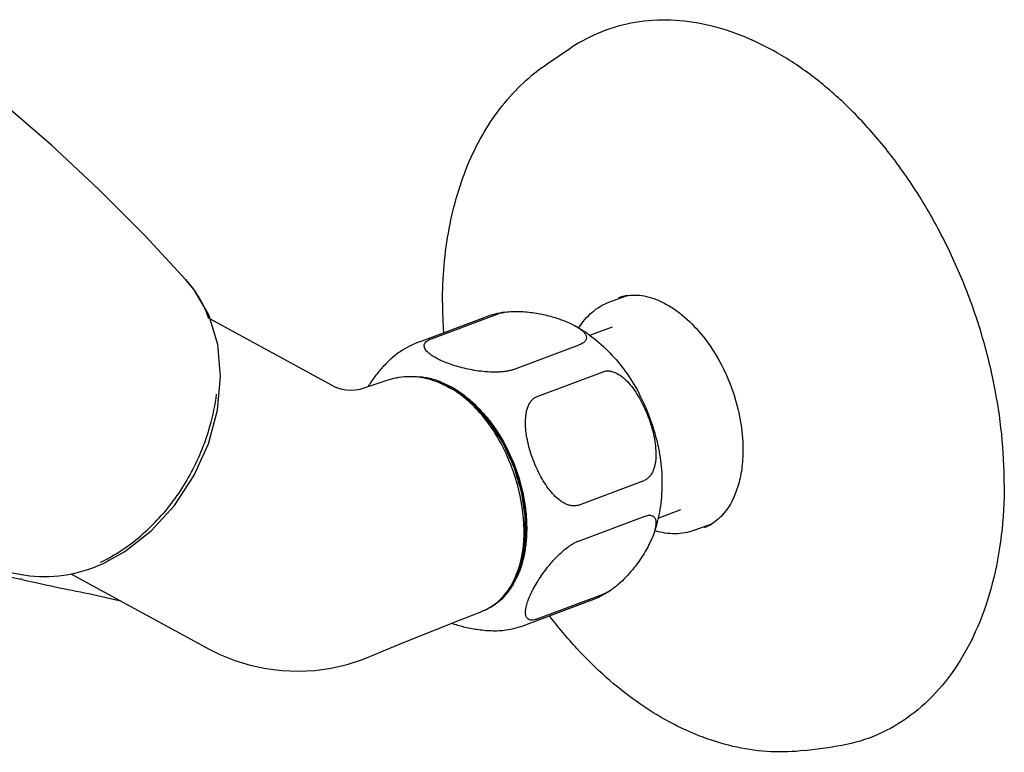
# Model space of a CAD drawing. Header units: millimetres. Extents: x -27 to 444, y -6 to 362.
# Tile 2 of 5: x 106 to 191, y 81 to 144. Entities that reach past the tile are written whole.
import ezdxf

# ---------------------------------------------------------------- set-up
doc = ezdxf.new("R2010")
doc.units = ezdxf.units.MM
doc.header["$LTSCALE"] = 23.1
doc.layers.get('0').update_dxf_attribs({"linetype": 'CONTINUOUS'})
doc.layers.add('ACHSEN', color=7, linetype='CONTINUOUS')

msp = doc.modelspace()

# ---------------------------------------------------------------- linework, layer by layer
at = {"color": 7, "linetype": 'CONTINUOUS'}
for p, q in [((141.595, 116.108), (147.252, 118.227)), ((133.382, 111.911), (122.537, 117.805)), ((148.666, 113.459), (154.323, 115.578)), ((150.711, 111.144), (156.368, 113.263)), ((133.383, 111.91), (133.382, 111.91)), ((137.767, 112.521), (135.426, 111.748)), ((135.426, 111.748), (135.422, 111.746)), ((154.247, 101.79), (159.904, 103.909)), ((154.247, 98.694), (159.904, 100.813)), ((101.85, 96.679), (106.446, 95.795)), ((110.566, 95.858), (122.467, 89.389)), ((106.359, 95.379), (106.257, 95.402)), ((106.361, 95.398), (106.259, 95.42)), ((112.096, 94.169), (114.469, 93.642)), ((150.711, 91.989), (156.368, 94.108)), ((114.468, 93.643), (114.469, 93.643))]:
    msp.add_line(p, q, dxfattribs=at)
for points in [[(120.467, 121.187), (116.979, 124.92), (112.959, 128.954), (108.888, 132.751), (104.764, 136.321), (100.586, 139.673), (96.874, 142.437)], [(113.606, 96.892), (115.217, 97.795), (117.486, 99.561), (119.493, 101.757), (121.153, 104.293), (122.402, 107.072), (123.181, 109.97), (123.454, 112.848), (123.209, 115.598), (122.43, 118.154), (121.181, 120.325), (120.453, 121.176)], [(135.422, 111.746), (135.287, 111.71), (135.034, 111.666), (134.672, 111.642), (134.271, 111.664), (133.91, 111.725), (133.622, 111.808), (133.444, 111.88), (133.386, 111.909)], [(114.469, 93.643), (114.611, 93.606), (114.811, 93.551)], [(136.306, 88.751), (138.718, 89.754), (141.344, 90.822), (144.163, 91.946), (145.931, 92.64)], [(122.453, 89.397), (123.39, 88.927), (124.665, 88.409), (125.985, 88.004), (127.34, 87.714), (128.728, 87.541), (130.136, 87.489), (131.555, 87.56), (132.959, 87.754), (134.336, 88.069), (135.668, 88.499), (136.309, 88.752)]]:
    msp.add_lwpolyline(points, dxfattribs=at)
for centre, radius, start, end in [((113.378, 114.749), 9.577, 37.04433, 42.27134), ((113.414, 114.775), 9.532, 31.19502, 37.05215), ((113.544, 114.854), 9.38, 26.68375, 31.19087), ((158.995, 116.151), 3.714, 99.59917, 110.51882), ((113.74, 114.951), 9.162, 18.25717, 26.69437), ((182.348, 119.215), 39.8, 180.0329, 183.75293), ((144.322, 103.354), 17.149, 13.89937, 27.1732), ((163.777, 103.376), 3.745, 290.5993, 301.41129), ((155.641, 314.641), 224.731, 253.33169, 257.306), ((106.871, 109.943), 14.492, 295.51239, 299.88088), ((108.348, 106.441), 10.814, 259.32258, 262.99444), ((155.277, 313.023), 223.074, 257.33272, 258.83887), ((159.386, 89.787), 10.206, 152.14647, 152.77403), ((145.802, 97.567), 4.54, 284.32693, 285.77704)]:
    msp.add_arc(centre, radius, start, end, dxfattribs=at)
for points, knots in [([(142.549, 119.192), (142.549, 121.337), (142.895, 125.493), (144.328, 130.428), (146.069, 133.891), (147.627, 136.179), (149.448, 138.165), (150.836, 139.272), (151.562, 139.758)], [0, 0, 0, 0, 0.275726, 0.532898, 0.65487, 0.772876, 0.887625, 1, 1, 1, 1]), ([(158.376, 119.813), (158.619, 119.854), (159.133, 119.891), (159.933, 119.806), (160.774, 119.575), (161.978, 119.048), (163.481, 117.992), (165.106, 116.257), (166.503, 114.111), (167.573, 111.687), (168.249, 109.14), (168.415, 107.404), (168.415, 106.558)], [0, 0, 0, 0, 0.040494, 0.083881, 0.131164, 0.182746, 0.298499, 0.429073, 0.570056, 0.716054, 0.861274, 1, 1, 1, 1]), ([(154.282, 117.03), (154.441, 117.287), (154.788, 117.77), (155.406, 118.397), (156.101, 118.898), (156.61, 119.143), (156.871, 119.241)], [0, 0, 0, 0, 0.261665, 0.513615, 0.758619, 1, 1, 1, 1]), ([(147.252, 118.227), (147.352, 118.264), (147.568, 118.328), (147.789, 118.371), (147.906, 118.389)], [0, 0, 0, 0, 0.473307, 1, 1, 1, 1]), ([(147.906, 118.389), (148.131, 118.424), (148.592, 118.462), (149.284, 118.457), (149.967, 118.402), (150.822, 118.281), (151.808, 118.065), (152.559, 117.828), (152.909, 117.697)], [0, 0, 0, 0, 0.134087, 0.271686, 0.406804, 0.537024, 0.780201, 1, 1, 1, 1]), ([(152.909, 117.697), (153.089, 117.63), (153.432, 117.49), (153.765, 117.328), (153.921, 117.242)], [0, 0, 0, 0, 0.519658, 1, 1, 1, 1]), ([(153.921, 117.242), (154.03, 117.183), (154.235, 117.062), (154.511, 116.864), (154.702, 116.685), (154.818, 116.536), (154.884, 116.426), (154.926, 116.313), (154.943, 116.197), (154.93, 116.08), (154.881, 115.965), (154.796, 115.854), (154.673, 115.751), (154.512, 115.656), (154.39, 115.603), (154.323, 115.578)], [0, 0, 0, 0, 0.15276, 0.29206, 0.416186, 0.472275, 0.524469, 0.573276, 0.619912, 0.666456, 0.715935, 0.771633, 0.836539, 0.912468, 1, 1, 1, 1]), ([(143.009, 113.989), (142.827, 114.057), (142.481, 114.198), (141.998, 114.434), (141.642, 114.649), (141.399, 114.834), (141.247, 114.972), (141.123, 115.114), (141.031, 115.26), (140.979, 115.412), (140.977, 115.571), (141.036, 115.728), (141.163, 115.875), (141.354, 116.006), (141.508, 116.075), (141.595, 116.108)], [0, 0, 0, 0, 0.164299, 0.316001, 0.453201, 0.515604, 0.573394, 0.626323, 0.674441, 0.718514, 0.760762, 0.805362, 0.857573, 0.921807, 1, 1, 1, 1]), ([(138.9, 114.984), (138.752, 114.887), (138.461, 114.673), (137.915, 114.204), (137.302, 113.571), (136.666, 112.783), (136.295, 112.245), (136.127, 111.979)], [0, 0, 0, 0, 0.12954, 0.262499, 0.523972, 0.770636, 1, 1, 1, 1]), ([(148.666, 113.459), (148.565, 113.421), (148.345, 113.356), (147.993, 113.289), (147.614, 113.247), (147.088, 113.221), (146.43, 113.238), (145.662, 113.318), (144.933, 113.441), (144.249, 113.597), (143.61, 113.777), (143.204, 113.916), (143.009, 113.989)], [0, 0, 0, 0, 0.056264, 0.118933, 0.185696, 0.254532, 0.392798, 0.527167, 0.655403, 0.776983, 0.891865, 1, 1, 1, 1]), ([(156.368, 113.263), (156.463, 113.299), (156.666, 113.344), (156.983, 113.33), (157.301, 113.245), (157.612, 113.1), (157.911, 112.908), (158.295, 112.598), (158.733, 112.136), (159.194, 111.511), (159.602, 110.835), (159.958, 110.122), (160.266, 109.384), (160.523, 108.628), (160.727, 107.858), (160.868, 107.082), (160.935, 106.31), (160.912, 105.675), (160.829, 105.189), (160.731, 104.848), (160.593, 104.536), (160.41, 104.263), (160.181, 104.044), (159.998, 103.945), (159.904, 103.909)], [0, 0, 0, 0, 0.025608, 0.051987, 0.079554, 0.108397, 0.138387, 0.169317, 0.233203, 0.298894, 0.365609, 0.432871, 0.500365, 0.567846, 0.635069, 0.701717, 0.767309, 0.831063, 0.861914, 0.891821, 0.920587, 0.948083, 0.974411, 1, 1, 1, 1]), ([(148.707, 95.316), (148.74, 95.398), (148.805, 95.563), (148.887, 95.77), (148.952, 95.935), (149.001, 96.059), (149.05, 96.183), (149.099, 96.307), (149.147, 96.431), (149.188, 96.534), (149.221, 96.617), (149.241, 96.668), (149.258, 96.71), (149.27, 96.741), (149.282, 96.772), (149.292, 96.797), (149.3, 96.818), (149.306, 96.834), (149.313, 96.849), (149.318, 96.862), (149.322, 96.872), (149.325, 96.88), (149.327, 96.886), (149.329, 96.892), (149.331, 96.895), (149.332, 96.897), (149.332, 96.899), (149.333, 96.9), (149.333, 96.902), (149.334, 96.904), (149.334, 96.906), (149.335, 96.909), (149.335, 96.913), (149.336, 96.917), (149.337, 96.923), (149.339, 96.934), (149.342, 96.949), (149.345, 96.967), (149.348, 96.985), (149.353, 97.009), (149.358, 97.04), (149.364, 97.076), (149.371, 97.112), (149.38, 97.161), (149.39, 97.221), (149.403, 97.294), (149.416, 97.367), (149.429, 97.439), (149.447, 97.536), (149.468, 97.657), (149.494, 97.802), (149.52, 97.948), (149.546, 98.093), (149.568, 98.214), (149.585, 98.311), (149.598, 98.383), (149.609, 98.444), (149.617, 98.492), (149.624, 98.529), (149.63, 98.565), (149.637, 98.601), (149.642, 98.632), (149.646, 98.656), (149.65, 98.674), (149.653, 98.692), (149.656, 98.71), (149.659, 98.725), (149.661, 98.738), (149.662, 98.745), (149.663, 98.75), (149.664, 98.753), (149.664, 98.756), (149.665, 98.758), (149.665, 98.759), (149.665, 98.76), (149.665, 98.761), (149.665, 98.762), (149.665, 98.763), (149.665, 98.766), (149.665, 98.77), (149.665, 98.775), (149.665, 98.78), (149.665, 98.787), (149.665, 98.795), (149.665, 98.805), (149.665, 98.815), (149.666, 98.828), (149.666, 98.844), (149.666, 98.871), (149.666, 98.917), (149.666, 98.983), (149.667, 99.062), (149.667, 99.141), (149.667, 99.22), (149.668, 99.3), (149.668, 99.379), (149.669, 99.484), (149.669, 99.616), (149.67, 99.775), (149.671, 99.933), (149.672, 100.065), (149.672, 100.171), (149.673, 100.25), (149.673, 100.329), (149.673, 100.408), (149.674, 100.487), (149.674, 100.567), (149.674, 100.633), (149.675, 100.679), (149.675, 100.705), (149.675, 100.722), (149.675, 100.735), (149.675, 100.745), (149.675, 100.755), (149.675, 100.763), (149.675, 100.769), (149.675, 100.774), (149.675, 100.779), (149.675, 100.783), (149.675, 100.786), (149.675, 100.787), (149.675, 100.788), (149.675, 100.789), (149.675, 100.791), (149.675, 100.792), (149.674, 100.794), (149.674, 100.797), (149.673, 100.8), (149.673, 100.806), (149.671, 100.815), (149.669, 100.829), (149.667, 100.846), (149.664, 100.866), (149.661, 100.887), (149.658, 100.908), (149.653, 100.935), (149.648, 100.969), (149.642, 101.01), (149.636, 101.052), (149.63, 101.093), (149.622, 101.147), (149.612, 101.216), (149.6, 101.298), (149.583, 101.408), (149.563, 101.545), (149.539, 101.71), (149.514, 101.874), (149.49, 102.039), (149.47, 102.176), (149.453, 102.286), (149.441, 102.368), (149.429, 102.45), (149.417, 102.532), (149.407, 102.601), (149.398, 102.656), (149.392, 102.697), (149.386, 102.738), (149.38, 102.779), (149.375, 102.813), (149.371, 102.841), (149.368, 102.858), (149.367, 102.87), (149.366, 102.877), (149.365, 102.882), (149.364, 102.886), (149.364, 102.89), (149.363, 102.892), (149.363, 102.894), (149.363, 102.896), (149.362, 102.898), (149.361, 102.9), (149.36, 102.905), (149.358, 102.913), (149.355, 102.923), (149.352, 102.933), (149.348, 102.947), (149.342, 102.964), (149.336, 102.984), (149.33, 103.005), (149.322, 103.032), (149.312, 103.066), (149.3, 103.107), (149.288, 103.148), (149.264, 103.23), (149.227, 103.352), (149.179, 103.516), (149.13, 103.679), (149.082, 103.843), (149.033, 104.006), (148.985, 104.17), (148.944, 104.306), (148.912, 104.415), (148.888, 104.497), (148.864, 104.579), (148.843, 104.647), (148.827, 104.701), (148.815, 104.742), (148.803, 104.783), (148.791, 104.824), (148.781, 104.858), (148.773, 104.885), (148.767, 104.906), (148.761, 104.923), (148.757, 104.936), (148.754, 104.947), (148.751, 104.957), (148.749, 104.965), (148.747, 104.972), (148.746, 104.977), (148.745, 104.98), (148.744, 104.982), (148.743, 104.985), (148.743, 104.986), (148.742, 104.987), (148.742, 104.988), (148.742, 104.988), (148.742, 104.989), (148.741, 104.99), (148.74, 104.992), (148.739, 104.995), (148.738, 104.998), (148.736, 105.002), (148.733, 105.009), (148.729, 105.017), (148.725, 105.026), (148.72, 105.036), (148.714, 105.049), (148.707, 105.065), (148.698, 105.085), (148.686, 105.111), (148.672, 105.143), (148.654, 105.182), (148.637, 105.221), (148.619, 105.259), (148.595, 105.311), (148.566, 105.376), (148.531, 105.454), (148.496, 105.531), (148.449, 105.635), (148.39, 105.764), (148.319, 105.92), (148.249, 106.075), (148.178, 106.231), (148.108, 106.386), (148.037, 106.541), (147.985, 106.658), (147.949, 106.735), (147.932, 106.774), (147.914, 106.813), (147.899, 106.846), (147.888, 106.871), (147.879, 106.891), (147.87, 106.91), (147.863, 106.926), (147.857, 106.939), (147.852, 106.949), (147.848, 106.959), (147.845, 106.966), (147.842, 106.971), (147.842, 106.973), (147.841, 106.975), (147.84, 106.976), (147.839, 106.978), (147.838, 106.98), (147.836, 106.983), (147.833, 106.987), (147.831, 106.991), (147.827, 106.997), (147.82, 107.007), (147.811, 107.022), (147.796, 107.045), (147.777, 107.075), (147.755, 107.11), (147.733, 107.145), (147.71, 107.18), (147.681, 107.227), (147.643, 107.285), (147.599, 107.355), (147.554, 107.426), (147.509, 107.496), (147.45, 107.589), (147.375, 107.706), (147.286, 107.847), (147.196, 107.987), (147.107, 108.128), (147.033, 108.245), (146.973, 108.338), (146.928, 108.409), (146.891, 108.467), (146.861, 108.514), (146.839, 108.549), (146.816, 108.584), (146.794, 108.619), (146.775, 108.648), (146.761, 108.672), (146.749, 108.689), (146.738, 108.707), (146.727, 108.725), (146.718, 108.739), (146.71, 108.751), (146.706, 108.758), (146.702, 108.763), (146.701, 108.766), (146.699, 108.768), (146.698, 108.77), (146.697, 108.772), (146.696, 108.773), (146.696, 108.774), (146.695, 108.774), (146.694, 108.775), (146.693, 108.777), (146.69, 108.78), (146.687, 108.784), (146.683, 108.788), (146.679, 108.793), (146.674, 108.799), (146.667, 108.806), (146.661, 108.814), (146.652, 108.824), (146.641, 108.836), (146.624, 108.856), (146.593, 108.891), (146.55, 108.941), (146.497, 109), (146.445, 109.06), (146.393, 109.12), (146.341, 109.179), (146.289, 109.239), (146.219, 109.319), (146.132, 109.418), (146.028, 109.537), (145.923, 109.657), (145.836, 109.756), (145.767, 109.836), (145.714, 109.895), (145.662, 109.955), (145.61, 110.015), (145.558, 110.074), (145.506, 110.134), (145.462, 110.184), (145.432, 110.219), (145.414, 110.238), (145.403, 110.251), (145.395, 110.261), (145.388, 110.268), (145.382, 110.276), (145.376, 110.282), (145.372, 110.287), (145.369, 110.291), (145.365, 110.294), (145.363, 110.297), (145.361, 110.3), (145.36, 110.3), (145.36, 110.301), (145.359, 110.302), (145.358, 110.302), (145.357, 110.303), (145.355, 110.305), (145.353, 110.306), (145.351, 110.308), (145.347, 110.311), (145.341, 110.316), (145.331, 110.324), (145.319, 110.334), (145.305, 110.345), (145.291, 110.357), (145.276, 110.369), (145.257, 110.384), (145.233, 110.403), (145.204, 110.427), (145.176, 110.45), (145.147, 110.473), (145.109, 110.504), (145.061, 110.543), (145.004, 110.589), (144.927, 110.651), (144.831, 110.729), (144.716, 110.822), (144.602, 110.915), (144.487, 111.008), (144.391, 111.086), (144.314, 111.148), (144.257, 111.194), (144.2, 111.241), (144.142, 111.287), (144.094, 111.326), (144.056, 111.357), (144.027, 111.38), (143.999, 111.403), (143.975, 111.423), (143.956, 111.438), (143.941, 111.45), (143.927, 111.462), (143.915, 111.471), (143.907, 111.478), (143.902, 111.482), (143.898, 111.485), (143.895, 111.487), (143.893, 111.489), (143.891, 111.491), (143.89, 111.492), (143.888, 111.492), (143.887, 111.493), (143.885, 111.494), (143.883, 111.495), (143.88, 111.497), (143.875, 111.5), (143.869, 111.503), (143.861, 111.507), (143.851, 111.512), (143.838, 111.518), (143.823, 111.526), (143.808, 111.534), (143.788, 111.545), (143.763, 111.558), (143.733, 111.573), (143.703, 111.589), (143.663, 111.61), (143.612, 111.636), (143.532, 111.678), (143.432, 111.73), (143.311, 111.793), (143.19, 111.856), (143.07, 111.919), (142.949, 111.981), (142.789, 112.065), (142.588, 112.17), (142.427, 112.253), (142.347, 112.295)], [0, 0, 0, 0, 0.015625, 0.03125, 0.039062, 0.046875, 0.054688, 0.0625, 0.070312, 0.078125, 0.082031, 0.085938, 0.087891, 0.089844, 0.091797, 0.09375, 0.094727, 0.095703, 0.09668, 0.097656, 0.098145, 0.098633, 0.099121, 0.099365, 0.099609, 0.099731, 0.099854, 0.099915, 0.099976, 0.100098, 0.10022, 0.100342, 0.100586, 0.10083, 0.101074, 0.101562, 0.102539, 0.103516, 0.104492, 0.105469, 0.107422, 0.109375, 0.111328, 0.113281, 0.117188, 0.121094, 0.125, 0.128906, 0.132812, 0.140625, 0.148438, 0.15625, 0.164062, 0.171875, 0.175781, 0.179688, 0.183594, 0.185547, 0.1875, 0.189453, 0.191406, 0.193359, 0.194336, 0.195312, 0.196289, 0.197266, 0.198242, 0.19873, 0.199219, 0.199463, 0.199585, 0.199707, 0.199829, 0.19989, 0.199951, 0.200012, 0.200043, 0.200073, 0.200195, 0.200439, 0.200684, 0.200928, 0.201172, 0.20166, 0.202148, 0.202637, 0.203125, 0.204102, 0.205078, 0.207031, 0.210938, 0.214844, 0.21875, 0.222656, 0.226562, 0.230469, 0.234375, 0.242188, 0.25, 0.257812, 0.265625, 0.269531, 0.273438, 0.277344, 0.28125, 0.285156, 0.289062, 0.292969, 0.294922, 0.295898, 0.296875, 0.297363, 0.297852, 0.29834, 0.298828, 0.299072, 0.299316, 0.299561, 0.299805, 0.299927, 0.299957, 0.299988, 0.300049, 0.30011, 0.300171, 0.300293, 0.300415, 0.300537, 0.300781, 0.30127, 0.301758, 0.302734, 0.303711, 0.304688, 0.305664, 0.306641, 0.308594, 0.310547, 0.3125, 0.314453, 0.316406, 0.320312, 0.324219, 0.328125, 0.335938, 0.34375, 0.351562, 0.359375, 0.367188, 0.371094, 0.375, 0.378906, 0.382812, 0.386719, 0.388672, 0.390625, 0.392578, 0.394531, 0.396484, 0.397461, 0.398438, 0.398926, 0.39917, 0.399414, 0.399658, 0.39978, 0.399902, 0.400024, 0.400085, 0.400146, 0.400269, 0.400391, 0.400879, 0.401367, 0.401855, 0.402344, 0.40332, 0.404297, 0.405273, 0.40625, 0.408203, 0.410156, 0.412109, 0.414062, 0.421875, 0.429688, 0.4375, 0.445312, 0.453125, 0.460938, 0.46875, 0.472656, 0.476562, 0.480469, 0.484375, 0.486328, 0.488281, 0.490234, 0.492188, 0.494141, 0.495117, 0.496094, 0.49707, 0.497559, 0.498047, 0.498535, 0.499023, 0.499268, 0.499512, 0.499634, 0.499756, 0.499878, 0.499939, 0.499969, 0.5, 0.500031, 0.500061, 0.500122, 0.500244, 0.500366, 0.500488, 0.500732, 0.500977, 0.501465, 0.501953, 0.502441, 0.50293, 0.503906, 0.504883, 0.505859, 0.507812, 0.509766, 0.511719, 0.513672, 0.515625, 0.519531, 0.523438, 0.527344, 0.53125, 0.539062, 0.546875, 0.554688, 0.5625, 0.570312, 0.578125, 0.585938, 0.587891, 0.589844, 0.591797, 0.59375, 0.594727, 0.595703, 0.59668, 0.597656, 0.598145, 0.598633, 0.599121, 0.599609, 0.599731, 0.599854, 0.599915, 0.599976, 0.600098, 0.60022, 0.600342, 0.600586, 0.60083, 0.601074, 0.601562, 0.602539, 0.603516, 0.605469, 0.607422, 0.609375, 0.611328, 0.613281, 0.617188, 0.621094, 0.625, 0.628906, 0.632812, 0.640625, 0.648438, 0.65625, 0.664062, 0.671875, 0.675781, 0.679688, 0.683594, 0.685547, 0.6875, 0.689453, 0.691406, 0.693359, 0.694336, 0.695312, 0.696289, 0.697266, 0.698242, 0.69873, 0.699219, 0.699463, 0.699585, 0.699707, 0.699829, 0.69989, 0.699951, 0.700012, 0.700043, 0.700073, 0.700195, 0.700439, 0.700684, 0.700928, 0.701172, 0.70166, 0.702148, 0.702637, 0.703125, 0.704102, 0.705078, 0.707031, 0.710938, 0.714844, 0.71875, 0.722656, 0.726562, 0.730469, 0.734375, 0.742188, 0.75, 0.757812, 0.765625, 0.769531, 0.773438, 0.777344, 0.78125, 0.785156, 0.789062, 0.792969, 0.794922, 0.795898, 0.796875, 0.797363, 0.797852, 0.79834, 0.798828, 0.799072, 0.799316, 0.799561, 0.799805, 0.799927, 0.799957, 0.799988, 0.800049, 0.80011, 0.800171, 0.800293, 0.800415, 0.800537, 0.800781, 0.80127, 0.801758, 0.802734, 0.803711, 0.804688, 0.805664, 0.806641, 0.808594, 0.810547, 0.8125, 0.814453, 0.816406, 0.820312, 0.824219, 0.828125, 0.835938, 0.84375, 0.851562, 0.859375, 0.867188, 0.871094, 0.875, 0.878906, 0.882812, 0.886719, 0.888672, 0.890625, 0.892578, 0.894531, 0.895508, 0.896484, 0.897461, 0.898438, 0.898926, 0.89917, 0.899414, 0.899658, 0.89978, 0.899902, 0.900024, 0.900085, 0.900146, 0.900269, 0.900391, 0.900635, 0.900879, 0.901367, 0.901855, 0.902344, 0.90332, 0.904297, 0.905273, 0.90625, 0.908203, 0.910156, 0.912109, 0.914062, 0.917969, 0.921875, 0.929688, 0.9375, 0.945312, 0.953125, 0.960938, 0.96875, 0.984375, 1, 1, 1, 1]), ([(123.071, 111.324), (122.961, 110.405), (122.488, 108.09), (121.053, 104.565), (119.446, 102.179), (118.521, 101.095)], [0, 0, 0, 0, 0.245184, 0.622672, 1, 1, 1, 1]), ([(154.247, 101.79), (154.152, 101.755), (153.949, 101.71), (153.632, 101.724), (153.314, 101.809), (153.003, 101.953), (152.704, 102.146), (152.32, 102.456), (151.882, 102.918), (151.421, 103.542), (151.014, 104.219), (150.657, 104.931), (150.35, 105.669), (150.092, 106.426), (149.888, 107.196), (149.747, 107.972), (149.68, 108.744), (149.703, 109.379), (149.787, 109.865), (149.884, 110.205), (150.022, 110.518), (150.205, 110.791), (150.434, 111.009), (150.617, 111.109), (150.711, 111.144)], [0, 0, 0, 0, 0.025607, 0.051988, 0.079556, 0.108402, 0.138391, 0.169318, 0.233198, 0.298885, 0.365601, 0.432867, 0.500365, 0.567848, 0.635075, 0.701724, 0.767312, 0.831059, 0.861911, 0.891816, 0.920585, 0.948083, 0.974413, 1, 1, 1, 1]), ([(168.415, 106.558), (168.415, 105.999), (168.346, 104.925), (167.944, 103.029), (167.326, 101.742), (166.767, 101.08)], [0, 0, 0, 0, 0.288154, 0.552978, 1, 1, 1, 1]), ([(114.091, 97.378), (114.497, 97.611), (116.128, 98.652), (117.567, 99.983), (118.521, 101.094)], [0, 0, 0, 0, 0.242573, 1, 1, 1, 1]), ([(159.904, 100.813), (159.971, 100.838), (160.1, 100.879), (160.285, 100.912), (160.448, 100.913), (160.587, 100.884), (160.7, 100.825), (160.817, 100.714), (160.886, 100.561), (160.916, 100.393), (160.926, 100.197), (160.899, 99.93), (160.82, 99.59), (160.744, 99.357), (160.701, 99.237)], [0, 0, 0, 0, 0.086542, 0.16158, 0.225659, 0.280798, 0.330024, 0.376649, 0.472351, 0.525075, 0.581689, 0.706764, 0.846785, 1, 1, 1, 1]), ([(166.767, 101.08), (166.614, 100.9), (166.292, 100.569), (165.92, 100.295), (165.729, 100.179)], [0, 0, 0, 0, 0.515117, 1, 1, 1, 1]), ([(160.701, 99.237), (160.631, 99.048), (160.467, 98.659), (160.167, 98.073), (159.807, 97.464), (159.385, 96.839), (158.898, 96.203), (158.342, 95.57), (157.823, 95.067), (157.373, 94.696), (157.137, 94.527), (157.018, 94.449)], [0, 0, 0, 0, 0.099008, 0.206673, 0.322251, 0.445484, 0.576346, 0.714511, 0.858011, 0.929978, 1, 1, 1, 1]), ([(164.22, 99.622), (163.959, 99.524), (163.414, 99.375), (162.562, 99.296), (161.684, 99.363), (161.105, 99.499), (160.816, 99.588)], [0, 0, 0, 0, 0.241382, 0.486389, 0.738338, 1, 1, 1, 1]), ([(151.071, 95.723), (151.24, 95.968), (151.605, 96.463), (152.221, 97.181), (152.806, 97.75), (153.317, 98.163), (153.585, 98.348), (153.722, 98.431)], [0, 0, 0, 0, 0.234005, 0.483295, 0.74399, 0.874524, 1, 1, 1, 1]), ([(153.722, 98.431), (153.752, 98.45), (153.872, 98.52), (153.995, 98.585), (154.088, 98.627)], [0, 0, 0, 0, 0.260752, 1, 1, 1, 1]), ([(154.088, 98.627), (154.101, 98.634), (154.154, 98.657), (154.207, 98.679), (154.247, 98.694)], [0, 0, 0, 0, 0.257482, 1, 1, 1, 1]), ([(107.029, 95.708), (108.135, 95.572), (110.431, 95.661), (112.594, 96.399), (113.625, 96.894)], [0, 0, 0, 0, 0.493651, 1, 1, 1, 1]), ([(150.362, 94.555), (150.465, 94.75), (150.691, 95.146), (150.938, 95.529), (151.071, 95.723)], [0, 0, 0, 0, 0.484323, 1, 1, 1, 1]), ([(150.711, 91.989), (150.626, 91.957), (150.467, 91.908), (150.24, 91.881), (150.049, 91.907), (149.9, 91.982), (149.795, 92.099), (149.729, 92.244), (149.697, 92.41), (149.691, 92.594), (149.708, 92.793), (149.761, 93.085), (149.875, 93.474), (150.067, 93.96), (150.224, 94.288), (150.311, 94.456)], [0, 0, 0, 0, 0.078417, 0.143231, 0.196291, 0.241772, 0.284684, 0.329091, 0.37727, 0.430062, 0.487604, 0.549666, 0.686049, 0.836803, 1, 1, 1, 1]), ([(157.018, 94.449), (156.91, 94.378), (156.699, 94.252), (156.477, 94.148), (156.368, 94.108)], [0, 0, 0, 0, 0.527736, 1, 1, 1, 1]), ([(143.34, 91.618), (143.675, 91.505), (144.387, 91.3), (145.316, 91.115), (146.115, 91.015), (146.746, 90.973), (147.383, 90.974), (147.806, 91.012), (148.012, 91.044)], [0, 0, 0, 0, 0.223458, 0.468035, 0.598011, 0.732115, 0.867927, 1, 1, 1, 1]), ([(173.698, 80.666), (172.747, 80.546), (170.796, 80.476), (167.856, 80.872), (164.924, 81.745), (161.009, 83.544), (157.347, 86.181), (154.043, 89.434), (152.5, 91.28), (151.76, 92.25)], [0, 0, 0, 0, 0.110985, 0.224638, 0.341977, 0.463786, 0.721991, 0.858779, 1, 1, 1, 1])]:
    msp.add_open_spline(points, degree=3, knots=knots, dxfattribs=at)
at = {"layer": 'ACHSEN', "color": 7, "linetype": 'CONTINUOUS'}
for p, q in [((151.562, 139.758), (153.606, 141.128)), ((156.871, 119.241), (158.379, 119.806)), ((140.57, 115.831), (146.227, 117.95)), ((155.222, 116.407), (157.175, 117.139)), ((138.556, 112.727), (138.539, 112.724)), ((138.559, 112.717), (138.542, 112.713)), ((142.139, 112.374), (142.093, 112.392)), ((161.119, 100.676), (163.068, 101.406)), ((164.22, 99.622), (165.727, 100.187)), ((149.691, 91.483), (155.348, 93.602)), ((146.776, 93.085), (146.944, 93.148)), ((173.698, 80.666), (176.139, 80.977))]:
    msp.add_line(p, q, dxfattribs=at)
for centre, radius, start, end in [((149.196, 110.023), 8.464, 98.76468, 110.53196), ((143.546, 107.893), 8.478, 110.54854, 123.2283), ((139.677, 106.832), 6.001, 100.9271, 108.5579), ((139.687, 106.782), 6.051, 98.60039, 100.7656), ((139.895, 106), 6.861, 69.46186, 71.04296), ((139.471, 105.399), 7.468, 68.09595, 69.06739), ((139.445, 105.334), 7.538, 67.74846, 68.09691), ((139.858, 105.9), 6.969, 69.10938, 69.4635), ((139.838, 105.848), 7.024, 68.72694, 69.10934), ((142.83, 98.39), 6.739, 329.41194, 330.53487), ((142.639, 98.497), 6.957, 330.54073, 332.31228), ((142.468, 98.586), 7.151, 332.31229, 333.55762), ((152.372, 101.541), 8.478, 290.54854, 303.2283), ((144.21, 97.047), 4.731, 291.32242, 292.47638), ((144.214, 97.037), 4.72, 292.47652, 297.2432), ((145.808, 97.584), 4.676, 279.83054, 281.24145), ((146.722, 99.41), 8.464, 278.76468, 290.53196)]:
    msp.add_arc(centre, radius, start, end, dxfattribs=at)
for points, knots in [([(190.908, 103.588), (190.908, 105.022), (190.75, 107.935), (190.074, 112.307), (188.968, 116.676), (187.453, 120.958), (185.56, 125.07), (183.324, 128.933), (180.788, 132.471), (178.001, 135.616), (175.017, 138.309), (171.89, 140.495), (168.679, 142.132), (165.443, 143.184), (162.244, 143.627), (159.145, 143.442), (156.217, 142.628), (154.436, 141.685), (153.606, 141.128)], [0, 0, 0, 0, 0.068927, 0.139935, 0.212304, 0.285243, 0.357939, 0.429589, 0.499438, 0.566819, 0.631193, 0.692196, 0.749688, 0.803801, 0.854985, 0.904015, 0.951948, 1, 1, 1, 1]), ([(153.921, 117.242), (154.516, 116.917), (155.661, 116.149), (157.185, 114.724), (158.512, 113.06), (159.248, 111.829), (159.577, 111.188)], [0, 0, 0, 0, 0.242203, 0.489626, 0.742553, 1, 1, 1, 1]), ([(140.047, 112.826), (139.941, 112.832), (139.518, 112.843), (139.095, 112.813), (138.782, 112.766)], [0, 0, 0, 0, 0.251694, 1, 1, 1, 1]), ([(142.124, 112.49), (141.783, 112.607), (141.097, 112.783), (140.39, 112.828), (140.047, 112.815)], [0, 0, 0, 0, 0.513058, 1, 1, 1, 1]), ([(142.093, 112.392), (141.926, 112.455), (141.264, 112.676), (140.567, 112.799), (140.047, 112.826)], [0, 0, 0, 0, 0.255056, 1, 1, 1, 1]), ([(149.575, 99.641), (149.562, 100.962), (149.238, 102.976), (148.365, 105.525), (147.484, 107.356), (146.419, 109.011), (145.188, 110.425), (143.821, 111.553), (142.812, 112.102), (142.3, 112.311)], [0, 0, 0, 0, 0.25861, 0.39325, 0.526491, 0.655059, 0.777072, 0.891779, 1, 1, 1, 1]), ([(142.347, 112.295), (143.028, 112.035), (144.381, 111.258), (146.144, 109.591), (147.652, 107.471), (148.807, 105.034), (149.537, 102.438), (149.793, 99.849), (149.559, 97.434), (149.05, 95.96), (148.707, 95.316)], [0, 0, 0, 0, 0.109996, 0.231946, 0.36339, 0.500004, 0.636619, 0.76806, 0.890017, 1, 1, 1, 1]), ([(142.386, 112.394), (143.065, 112.129), (144.053, 111.558), (145.234, 110.574), (146.096, 109.683), (146.896, 108.677), (147.867, 107.192), (148.846, 105.154), (149.474, 102.981), (149.741, 101.221), (149.817, 99.932), (149.77, 98.687), (149.549, 97.154), (149.198, 96.06), (148.87, 95.402)], [0, 0, 0, 0, 0.109825, 0.169341, 0.23159, 0.296196, 0.362674, 0.49881, 0.635134, 0.701838, 0.766748, 0.829365, 0.889296, 1, 1, 1, 1]), ([(160.97, 107.47), (161.142, 106.775), (161.395, 105.372), (161.489, 103.259), (161.283, 101.196), (160.931, 99.871), (160.701, 99.238)], [0, 0, 0, 0, 0.2574, 0.510312, 0.757752, 1, 1, 1, 1]), ([(190.908, 103.588), (190.908, 102.11), (190.747, 99.228), (189.987, 95.09), (188.728, 91.328), (186.993, 88.026), (184.814, 85.262), (182.233, 83.107), (179.312, 81.622), (177.204, 81.112), (176.139, 80.977)], [0, 0, 0, 0, 0.150189, 0.292555, 0.426432, 0.551861, 0.669733, 0.781863, 0.890899, 1, 1, 1, 1]), ([(148.606, 95.126), (148.773, 95.44), (149.391, 96.866), (149.588, 98.448), (149.575, 99.641)], [0, 0, 0, 0, 0.230128, 1, 1, 1, 1]), ([(148.631, 94.961), (148.472, 94.693), (148.125, 94.19), (147.504, 93.539), (146.804, 93.022), (146.289, 92.772), (146.025, 92.673)], [0, 0, 0, 0, 0.264312, 0.516818, 0.760697, 1, 1, 1, 1]), ([(146.375, 92.84), (146.839, 93.079), (147.717, 93.74), (148.345, 94.635), (148.606, 95.126)], [0, 0, 0, 0, 0.483903, 1, 1, 1, 1])]:
    msp.add_open_spline(points, degree=3, knots=knots, dxfattribs=at)

doc.saveas('drawing.dxf')
